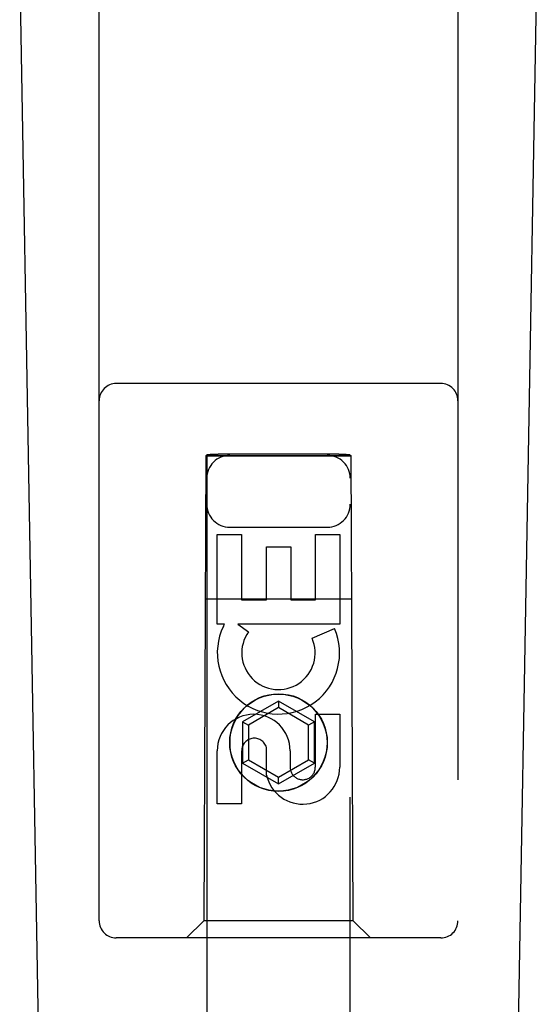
# Model space of a CAD drawing. Header units: inches. Extents: x 0 to 293, y 0 to 190.
# Tile 21 of 104: x 80.044 to 80.946, y 96.734 to 98.448. Entities that reach past the tile are written whole.
import ezdxf

# ---------------------------------------------------------------- set-up
doc = ezdxf.new("R2010")
doc.units = ezdxf.units.IN
doc.header["$LTSCALE"] = 16.12069
doc.header["$MEASUREMENT"] = 0
doc.linetypes.add('HIDDEN', pattern=[0.2, 0.1, -0.1])
doc.layers.add('LEFT_OR_SECONDARY_DOOR_ASSEMBLY', color=7, linetype='CONTINUOUS')

msp = doc.modelspace()

# ---------------------------------------------------------------- linework, layer by layer
at = {"layer": 'LEFT_OR_SECONDARY_DOOR_ASSEMBLY', "color": 8, "linetype": 'HIDDEN'}
for p, q in [((80.1823, 96.8798), (80.1823, 98.7373)), ((80.8073, 98.7373), (80.8073, 96.8798)), ((80.7773, 97.8148), (80.2123, 97.8148)), ((80.3683, 97.6898), (80.3648, 96.8798)), ((80.3683, 97.6898), (80.6213, 97.6898)), ((80.3698, 97.6915), (80.3698, 69.6898)), ((80.3704, 97.6915), (80.3716, 97.6915)), ((80.3716, 97.6915), (80.3756, 97.6916)), ((80.3769, 97.6885), (80.3724, 97.6885)), ((80.3898, 97.6884), (80.3769, 97.6885)), ((80.5998, 97.6916), (80.3898, 97.6916)), ((80.6015, 97.6884), (80.3898, 97.6884)), ((80.5998, 97.6916), (80.6126, 97.6916)), ((80.6139, 97.6885), (80.6015, 97.6884)), ((80.6126, 97.6916), (80.6171, 97.6915)), ((80.6179, 97.6885), (80.6139, 97.6885)), ((80.6191, 97.6885), (80.6179, 97.6885)), ((80.6198, 69.6898), (80.6198, 97.6915)), ((80.6248, 96.8798), (80.6213, 97.6898)), ((80.4098, 97.5648), (80.5798, 97.5648)), ((80.3882, 97.3958), (80.3882, 97.5519)), ((80.3882, 97.5519), (80.4306, 97.5519)), ((80.4306, 97.5519), (80.4306, 97.4384)), ((80.559, 97.4384), (80.559, 97.5519)), ((80.559, 97.5519), (80.6014, 97.5519)), ((80.6014, 97.5519), (80.6014, 97.3958)), ((80.4741, 97.4384), (80.4741, 97.5306)), ((80.4741, 97.5306), (80.5165, 97.5306)), ((80.5165, 97.5306), (80.5165, 97.4384)), ((80.3672, 97.4398), (80.6223, 97.4398)), ((80.4306, 97.4384), (80.4741, 97.4384)), ((80.5165, 97.4384), (80.559, 97.4384)), ((80.4005, 97.3958), (80.3882, 97.3958)), ((80.3987, 97.3923), (80.4005, 97.3958)), ((80.4238, 97.3958), (80.4424, 97.3828)), ((80.6014, 97.3958), (80.4238, 97.3958)), ((80.5533, 97.3714), (80.5924, 97.3883)), ((80.4948, 97.2622), (80.4323, 97.2262)), ((80.4948, 97.2622), (80.4948, 97.2507)), ((80.5573, 97.2262), (80.4948, 97.2622)), ((80.4948, 97.2507), (80.4423, 97.2204)), ((80.5473, 97.2204), (80.4948, 97.2507)), ((80.559, 97.1471), (80.559, 97.2395)), ((80.559, 97.2395), (80.6014, 97.2395)), ((80.6014, 97.2395), (80.6014, 97.1471)), ((80.4323, 97.2262), (80.4323, 97.154)), ((80.4323, 97.2262), (80.4423, 97.2204)), ((80.5573, 97.2262), (80.5473, 97.2204)), ((80.5573, 97.154), (80.5573, 97.2262)), ((80.4423, 97.2204), (80.4423, 97.1598)), ((80.5473, 97.1598), (80.5473, 97.2204)), ((80.3882, 97.0832), (80.3882, 97.1756)), ((80.4306, 97.1756), (80.4306, 97.0832)), ((80.4741, 97.1333), (80.4741, 97.1796)), ((80.5151, 97.1756), (80.5151, 97.1471)), ((80.4323, 97.154), (80.4423, 97.1598)), ((80.4323, 97.154), (80.4948, 97.1179)), ((80.4423, 97.1598), (80.4948, 97.1294)), ((80.4948, 97.1294), (80.5473, 97.1598)), ((80.4948, 97.1179), (80.5573, 97.154)), ((80.5573, 97.154), (80.5473, 97.1598)), ((80.4948, 97.1179), (80.4948, 97.1294)), ((80.4306, 97.0832), (80.3882, 97.0832)), ((80.3648, 96.8798), (80.3348, 96.8498)), ((80.6248, 96.8798), (80.3648, 96.8798)), ((80.6248, 96.8798), (80.6548, 96.8498)), ((80.7773, 96.8498), (80.2123, 96.8498))]:
    msp.add_line(p, q, dxfattribs=at)
at = {"layer": 'LEFT_OR_SECONDARY_DOOR_ASSEMBLY', "color": 7, "linetype": 'Continuous'}
for p, q in [((80.1163, 94.4278), (80.044, 98.5671)), ((80.8733, 94.4278), (80.9455, 98.5671))]:
    msp.add_line(p, q, dxfattribs=at)
at = {"layer": 'LEFT_OR_SECONDARY_DOOR_ASSEMBLY', "color": 8, "linetype": 'HIDDEN'}
for points in [[(80.3698, 97.6915), (80.3698, 97.6915), (80.3701, 97.6915), (80.3704, 97.6915)], [(80.3724, 97.6885), (80.371, 97.6885), (80.3704, 97.6885), (80.3701, 97.6885), (80.3698, 97.6885), (80.3698, 97.6885)], [(80.3756, 97.6916), (80.388, 97.6916), (80.3898, 97.6916)], [(80.6171, 97.6915), (80.6186, 97.6915), (80.6191, 97.6915), (80.6195, 97.6915), (80.6197, 97.6915), (80.6198, 97.6915)], [(80.6198, 97.6885), (80.6197, 97.6885), (80.6195, 97.6885), (80.6191, 97.6885)]]:
    msp.add_lwpolyline(points, dxfattribs=at)
for radius in [0.085, 0.0845]:
    msp.add_circle((80.4948, 97.1898), radius, dxfattribs=at)
for centre, radius, start, end in [((80.2123, 97.7848), 0.03, 90, 180), ((80.7773, 97.7848), 0.03, 0, 90), ((80.4098, 97.6498), 0.04, 90, 180), ((80.5798, 97.6498), 0.04, 0, 90), ((80.4098, 97.6048), 0.04, 180, 270), ((80.5798, 97.6048), 0.04, 270, 360), ((80.4947, 97.346), 0.1065, 154.2636, 23.4027), ((80.4947, 97.346), 0.0639, 144.8895, 23.4026), ((80.4516, 97.1756), 0.0635, 0, 180), ((80.4526, 97.1756), 0.0219, 10.307, 180), ((80.537, 97.147), 0.0644, 192.2995, 0.0775), ((80.537, 97.1471), 0.0219, 179.9011, 360), ((80.2123, 96.8798), 0.03, 180, 270), ((80.7773, 96.8798), 0.03, 270, 360)]:
    msp.add_arc(centre, radius, start, end, dxfattribs=at)

doc.saveas('drawing.dxf')
